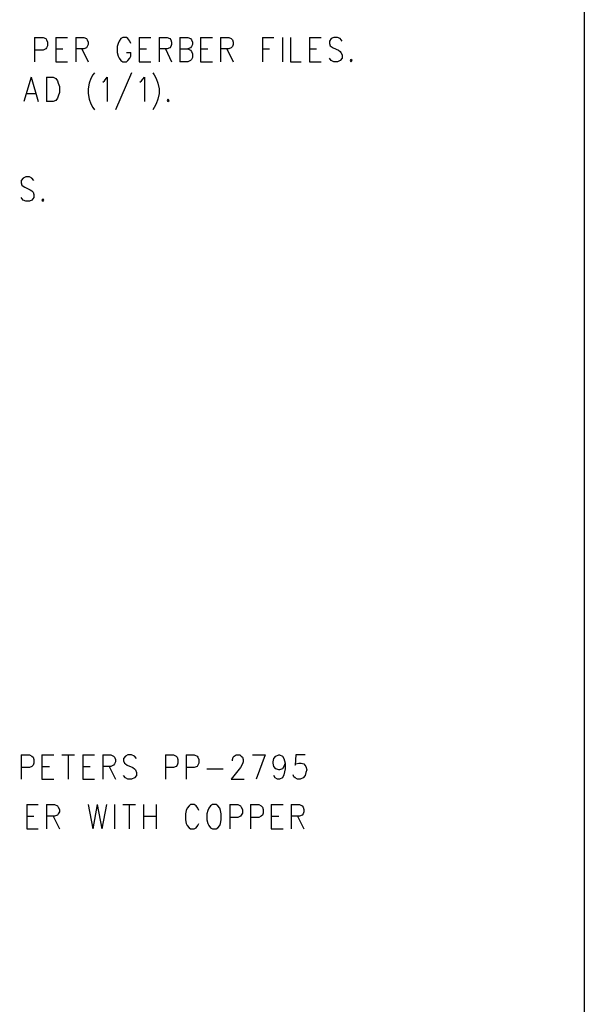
# Model space of a CAD drawing. Extents: x 12 to 27.9, y 10.8 to 21.2.
# Tile 17 of 21: x 26.5 to 27.9, y 16.3 to 18.8. Entities that reach past the tile are written whole.
import ezdxf

# ---------------------------------------------------------------- set-up
doc = ezdxf.new("R2010")
doc.units = 0
doc.header["$MEASUREMENT"] = 0
doc.layers.add('LAYNR1', color=2, linetype='Continuous')

msp = doc.modelspace()

# ---------------------------------------------------------------- linework, layer by layer
at = {"layer": 'LAYNR1', "color": 7}
for points in [[(27.945, 10.798), (12.038, 10.798), (12.038, 21.201), (27.945, 21.201), (27.945, 10.798)], [(27.36, 18.67), (27.358, 18.667), (27.36, 18.664), (27.363, 18.667), (27.36, 18.67)], [(26.901, 18.57), (26.899, 18.567), (26.901, 18.564), (26.904, 18.567), (26.901, 18.57)], [(26.588, 18.32), (26.585, 18.317), (26.588, 18.314), (26.59, 18.317), (26.588, 18.32)], [(27.013, 16.8), (27.008, 16.797), (27.004, 16.791), (27.001, 16.785), (26.999, 16.777), (26.999, 16.762), (27.001, 16.753), (27.004, 16.748), (27.008, 16.742), (27.013, 16.739), (27.022, 16.739), (27.026, 16.742), (27.031, 16.748), (27.033, 16.753), (27.035, 16.762), (27.035, 16.777), (27.033, 16.785), (27.031, 16.791), (27.026, 16.797), (27.022, 16.8), (27.013, 16.8)]]:
    msp.add_lwpolyline(points, close=True, dxfattribs=at)
for points in [[(26.567, 18.725), (26.567, 18.664)], [(26.567, 18.725), (26.588, 18.725), (26.595, 18.722), (26.597, 18.719), (26.599, 18.713), (26.599, 18.704), (26.597, 18.699), (26.595, 18.696), (26.588, 18.693), (26.567, 18.693)], [(26.62, 18.725), (26.62, 18.664)], [(26.62, 18.725), (26.649, 18.725)], [(26.67, 18.725), (26.67, 18.664)], [(26.67, 18.725), (26.69, 18.725), (26.697, 18.722), (26.699, 18.719), (26.701, 18.713), (26.701, 18.707), (26.699, 18.702), (26.697, 18.699), (26.69, 18.696), (26.67, 18.696)], [(26.808, 18.71), (26.806, 18.716), (26.801, 18.722), (26.797, 18.725), (26.788, 18.725), (26.783, 18.722), (26.779, 18.716), (26.776, 18.71), (26.774, 18.702), (26.774, 18.687), (26.776, 18.678), (26.779, 18.673), (26.783, 18.667), (26.788, 18.664), (26.797, 18.664), (26.801, 18.667), (26.806, 18.673), (26.808, 18.678), (26.808, 18.687)], [(26.829, 18.725), (26.829, 18.664)], [(26.829, 18.725), (26.858, 18.725)], [(26.879, 18.725), (26.879, 18.664)], [(26.879, 18.725), (26.899, 18.725), (26.906, 18.722), (26.908, 18.719), (26.91, 18.713), (26.91, 18.707), (26.908, 18.702), (26.906, 18.699), (26.899, 18.696), (26.879, 18.696)], [(26.931, 18.725), (26.931, 18.664)], [(26.931, 18.725), (26.951, 18.725), (26.958, 18.722), (26.96, 18.719), (26.963, 18.713), (26.963, 18.707), (26.96, 18.702), (26.958, 18.699), (26.951, 18.696)], [(26.983, 18.725), (26.983, 18.664)], [(26.983, 18.725), (27.013, 18.725)], [(27.033, 18.725), (27.033, 18.664)], [(27.033, 18.725), (27.054, 18.725), (27.06, 18.722), (27.063, 18.719), (27.065, 18.713), (27.065, 18.707), (27.063, 18.702), (27.06, 18.699), (27.054, 18.696), (27.033, 18.696)], [(27.138, 18.725), (27.138, 18.664)], [(27.138, 18.725), (27.167, 18.725)], [(27.188, 18.725), (27.188, 18.664)], [(27.208, 18.725), (27.208, 18.664), (27.235, 18.664)], [(27.256, 18.725), (27.256, 18.664)], [(27.256, 18.725), (27.285, 18.725)], [(27.338, 18.716), (27.333, 18.722), (27.326, 18.725), (27.317, 18.725), (27.31, 18.722), (27.306, 18.716), (27.306, 18.71), (27.308, 18.704), (27.31, 18.702), (27.315, 18.699), (27.329, 18.693), (27.333, 18.69), (27.335, 18.687), (27.338, 18.681), (27.338, 18.673), (27.333, 18.667), (27.326, 18.664), (27.317, 18.664), (27.31, 18.667), (27.306, 18.673)], [(26.62, 18.696), (26.638, 18.696)], [(26.685, 18.696), (26.701, 18.664)], [(26.797, 18.687), (26.808, 18.687)], [(26.829, 18.696), (26.847, 18.696)], [(26.895, 18.696), (26.91, 18.664)], [(26.931, 18.696), (26.951, 18.696), (26.958, 18.693), (26.96, 18.69), (26.963, 18.684), (26.963, 18.675), (26.96, 18.67), (26.958, 18.667), (26.951, 18.664), (26.931, 18.664)], [(26.983, 18.696), (27.001, 18.696)], [(27.049, 18.696), (27.065, 18.664)], [(27.138, 18.696), (27.156, 18.696)], [(27.256, 18.696), (27.274, 18.696)], [(26.62, 18.664), (26.649, 18.664)], [(26.829, 18.664), (26.858, 18.664)], [(26.983, 18.664), (27.013, 18.664)], [(27.256, 18.664), (27.285, 18.664)], [(26.717, 18.636), (26.713, 18.631), (26.708, 18.622), (26.704, 18.61), (26.701, 18.596), (26.701, 18.584), (26.704, 18.57), (26.708, 18.558), (26.713, 18.549), (26.717, 18.543)], [(26.81, 18.636), (26.77, 18.543)], [(26.863, 18.636), (26.867, 18.631), (26.872, 18.622), (26.876, 18.61), (26.879, 18.596), (26.879, 18.584), (26.876, 18.57), (26.872, 18.558), (26.867, 18.549), (26.863, 18.543)], [(26.558, 18.625), (26.54, 18.564)], [(26.558, 18.625), (26.576, 18.564)], [(26.597, 18.625), (26.597, 18.564)], [(26.597, 18.625), (26.613, 18.625), (26.62, 18.622), (26.624, 18.616), (26.626, 18.61), (26.629, 18.602), (26.629, 18.587), (26.626, 18.578), (26.624, 18.573), (26.62, 18.567), (26.613, 18.564), (26.597, 18.564)], [(26.738, 18.613), (26.742, 18.616), (26.749, 18.625), (26.749, 18.564)], [(26.831, 18.613), (26.835, 18.616), (26.842, 18.625), (26.842, 18.564)], [(26.547, 18.584), (26.57, 18.584)], [(26.565, 18.366), (26.56, 18.372), (26.554, 18.375), (26.545, 18.375), (26.538, 18.372), (26.533, 18.366), (26.533, 18.36), (26.535, 18.354), (26.538, 18.352), (26.542, 18.349), (26.556, 18.343), (26.56, 18.34), (26.563, 18.337), (26.565, 18.331), (26.565, 18.323), (26.56, 18.317), (26.554, 18.314), (26.545, 18.314), (26.538, 18.317), (26.533, 18.323)], [(26.533, 16.925), (26.533, 16.864)], [(26.533, 16.925), (26.554, 16.925), (26.56, 16.922), (26.563, 16.919), (26.565, 16.913), (26.565, 16.904), (26.563, 16.899), (26.56, 16.896), (26.554, 16.893), (26.533, 16.893)], [(26.585, 16.925), (26.585, 16.864)], [(26.585, 16.925), (26.615, 16.925)], [(26.635, 16.925), (26.667, 16.925)], [(26.651, 16.925), (26.651, 16.864)], [(26.688, 16.925), (26.688, 16.864)], [(26.688, 16.925), (26.717, 16.925)], [(26.738, 16.925), (26.738, 16.864)], [(26.738, 16.925), (26.758, 16.925), (26.765, 16.922), (26.767, 16.919), (26.77, 16.913), (26.77, 16.907), (26.767, 16.902), (26.765, 16.899), (26.758, 16.896), (26.738, 16.896)], [(26.822, 16.916), (26.817, 16.922), (26.81, 16.925), (26.801, 16.925), (26.795, 16.922), (26.79, 16.916), (26.79, 16.91), (26.792, 16.904), (26.795, 16.902), (26.799, 16.899), (26.813, 16.893), (26.817, 16.89), (26.82, 16.887), (26.822, 16.881), (26.822, 16.873), (26.817, 16.867), (26.81, 16.864), (26.801, 16.864), (26.795, 16.867), (26.79, 16.873)], [(26.895, 16.925), (26.895, 16.864)], [(26.895, 16.925), (26.915, 16.925), (26.922, 16.922), (26.924, 16.919), (26.926, 16.913), (26.926, 16.904), (26.924, 16.899), (26.922, 16.896), (26.915, 16.893), (26.895, 16.893)], [(26.947, 16.925), (26.947, 16.864)], [(26.947, 16.925), (26.967, 16.925), (26.974, 16.922), (26.976, 16.919), (26.979, 16.913), (26.979, 16.904), (26.976, 16.899), (26.974, 16.896), (26.967, 16.893), (26.947, 16.893)], [(27.063, 16.91), (27.063, 16.913), (27.065, 16.919), (27.067, 16.922), (27.072, 16.925), (27.081, 16.925), (27.085, 16.922), (27.088, 16.919), (27.09, 16.913), (27.09, 16.907), (27.088, 16.902), (27.083, 16.893), (27.06, 16.864), (27.092, 16.864)], [(27.113, 16.925), (27.145, 16.925)], [(27.145, 16.925), (27.122, 16.864)], [(27.195, 16.904), (27.192, 16.896), (27.188, 16.89), (27.181, 16.887), (27.179, 16.887), (27.172, 16.89), (27.167, 16.896), (27.165, 16.904), (27.165, 16.907), (27.167, 16.916), (27.172, 16.922), (27.179, 16.925), (27.181, 16.925), (27.188, 16.922), (27.192, 16.916), (27.195, 16.904), (27.195, 16.89), (27.192, 16.875), (27.188, 16.867), (27.181, 16.864), (27.176, 16.864), (27.17, 16.867), (27.167, 16.873)], [(27.245, 16.925), (27.222, 16.925), (27.22, 16.899), (27.222, 16.902), (27.229, 16.904), (27.235, 16.904), (27.242, 16.902), (27.247, 16.896), (27.249, 16.887), (27.247, 16.881), (27.245, 16.873), (27.24, 16.867), (27.233, 16.864), (27.226, 16.864), (27.22, 16.867), (27.217, 16.87), (27.215, 16.875)], [(26.585, 16.896), (26.604, 16.896)], [(26.688, 16.896), (26.706, 16.896)], [(26.754, 16.896), (26.77, 16.864)], [(26.999, 16.89), (27.04, 16.89)], [(26.585, 16.864), (26.615, 16.864)], [(26.688, 16.864), (26.717, 16.864)], [(26.547, 16.8), (26.547, 16.739)], [(26.547, 16.8), (26.576, 16.8)], [(26.597, 16.8), (26.597, 16.739)], [(26.597, 16.8), (26.617, 16.8), (26.624, 16.797), (26.626, 16.794), (26.629, 16.788), (26.629, 16.782), (26.626, 16.777), (26.624, 16.774), (26.617, 16.771), (26.597, 16.771)], [(26.701, 16.8), (26.713, 16.739)], [(26.724, 16.8), (26.713, 16.739)], [(26.724, 16.8), (26.735, 16.739)], [(26.747, 16.8), (26.735, 16.739)], [(26.767, 16.8), (26.767, 16.739)], [(26.788, 16.8), (26.82, 16.8)], [(26.804, 16.8), (26.804, 16.739)], [(26.84, 16.8), (26.84, 16.739)], [(26.872, 16.8), (26.872, 16.739)], [(26.979, 16.785), (26.976, 16.791), (26.972, 16.797), (26.967, 16.8), (26.958, 16.8), (26.954, 16.797), (26.949, 16.791), (26.947, 16.785), (26.945, 16.777), (26.945, 16.762), (26.947, 16.753), (26.949, 16.748), (26.954, 16.742), (26.958, 16.739), (26.967, 16.739), (26.972, 16.742), (26.976, 16.748), (26.979, 16.753)], [(27.056, 16.8), (27.056, 16.739)], [(27.056, 16.8), (27.076, 16.8), (27.083, 16.797), (27.085, 16.794), (27.088, 16.788), (27.088, 16.779), (27.085, 16.774), (27.083, 16.771), (27.076, 16.768), (27.056, 16.768)], [(27.108, 16.8), (27.108, 16.739)], [(27.108, 16.8), (27.129, 16.8), (27.135, 16.797), (27.138, 16.794), (27.14, 16.788), (27.14, 16.779), (27.138, 16.774), (27.135, 16.771), (27.129, 16.768), (27.108, 16.768)], [(27.16, 16.8), (27.16, 16.739)], [(27.16, 16.8), (27.19, 16.8)], [(27.21, 16.8), (27.21, 16.739)], [(27.21, 16.8), (27.231, 16.8), (27.238, 16.797), (27.24, 16.794), (27.242, 16.788), (27.242, 16.782), (27.24, 16.777), (27.238, 16.774), (27.231, 16.771), (27.21, 16.771)], [(26.547, 16.771), (26.565, 16.771)], [(26.613, 16.771), (26.629, 16.739)], [(26.84, 16.771), (26.872, 16.771)], [(27.16, 16.771), (27.179, 16.771)], [(27.226, 16.771), (27.242, 16.739)], [(26.547, 16.739), (26.576, 16.739)], [(27.16, 16.739), (27.19, 16.739)]]:
    msp.add_lwpolyline(points, dxfattribs=at)

doc.saveas('drawing.dxf')
